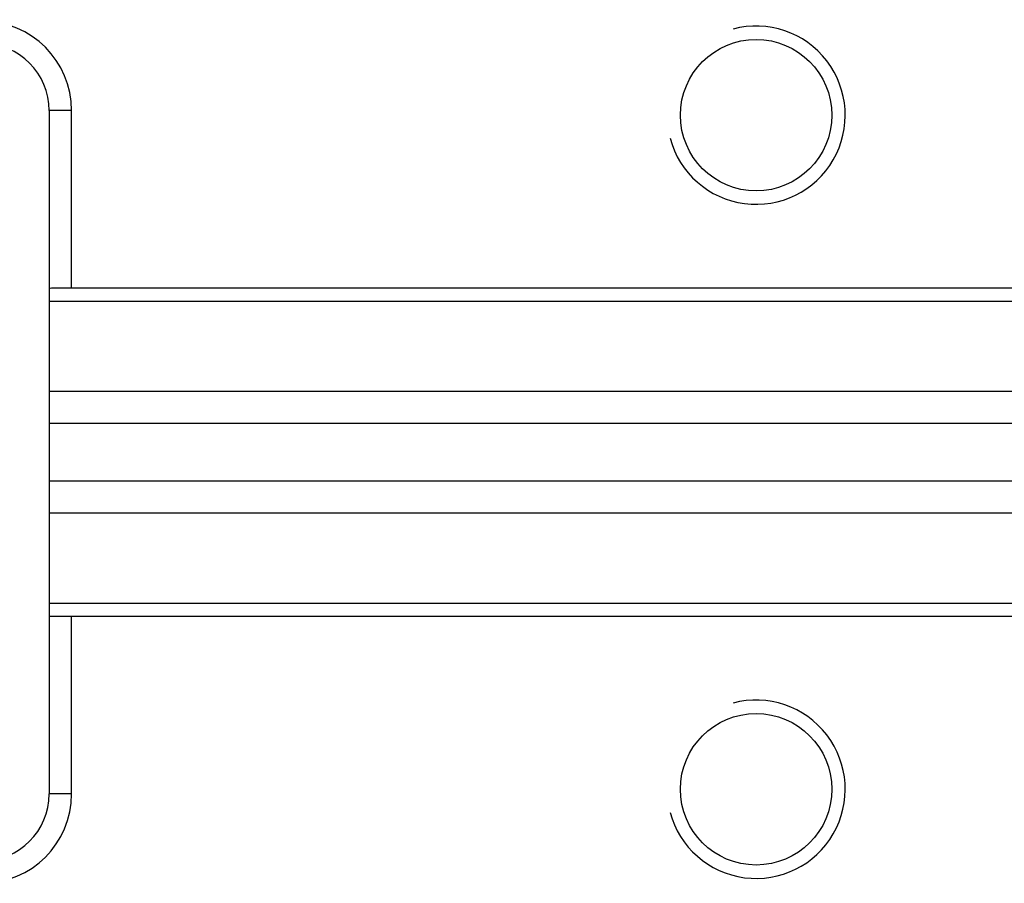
# Model space of a CAD drawing. Header units: millimetres. Extents: x 44 to 271, y 28 to 164.
# Tile 5 of 17: x 89 to 133, y 103 to 141. Entities that reach past the tile are written whole.
import ezdxf

# ---------------------------------------------------------------- set-up
doc = ezdxf.new("R2010")
doc.units = ezdxf.units.MM
doc.layers.add('View', color=7, linetype='Continuous')

msp = doc.modelspace()

# ---------------------------------------------------------------- linework, layer by layer
at = {"layer": 'View', "color": 18, "linetype": 'Continuous', "lineweight": 25, "true_color": 0x000000}
for points in [[(90.62, 137.249), (90.62, 129.302)], [(91.62, 137.249), (90.62, 137.249)], [(91.62, 129.312), (91.62, 137.249)], [(90.62, 129.302), (90.62, 128.726)], [(90.818, 129.312), (91.62, 129.312)], [(91.62, 129.312), (152.92, 129.312)], [(90.62, 128.726), (90.62, 124.678)], [(90.62, 128.726), (153.92, 128.726)], [(90.62, 124.678), (90.62, 123.264)], [(153.92, 124.678), (90.62, 124.678)], [(90.62, 123.264), (90.62, 120.66)], [(90.62, 123.264), (153.92, 123.264)], [(90.62, 120.66), (90.62, 119.246)], [(153.92, 120.66), (90.62, 120.66)], [(90.62, 119.246), (90.62, 115.198)], [(90.62, 119.246), (153.92, 119.246)], [(90.62, 115.198), (90.62, 114.622)], [(153.92, 115.198), (90.62, 115.198)], [(90.62, 114.622), (90.62, 106.674)], [(91.62, 114.612), (90.818, 114.612)], [(152.92, 114.612), (91.62, 114.612)], [(91.62, 106.674), (91.62, 114.612)], [(91.62, 106.674), (90.62, 106.674)]]:
    msp.add_lwpolyline(points, dxfattribs=at)
for points in [[(91.62, 137.249), (91.62, 139.459), (89.829, 141.249), (87.62, 141.249)], [(90.62, 137.249), (90.62, 138.906), (89.277, 140.249), (87.62, 140.249)], [(90.62, 129.302), (90.686, 129.309), (90.752, 129.312), (90.818, 129.312)], [(90.818, 114.612), (90.752, 114.612), (90.686, 114.615), (90.62, 114.622)], [(87.62, 102.674), (89.829, 102.674), (91.62, 104.465), (91.62, 106.674)], [(87.62, 103.674), (89.277, 103.674), (90.62, 105.018), (90.62, 106.674)]]:
    msp.add_open_spline(points, degree=3, dxfattribs=at)
for points in [[(118.416, 136.01), (118.834, 134.451), (120.149, 133.297), (121.749, 133.087), (123.349, 132.876), (124.918, 133.65), (125.725, 135.047), (126.532, 136.445), (126.418, 138.191), (125.435, 139.471), (124.453, 140.751), (122.796, 141.314), (121.237, 140.896)], [(122.27, 133.652), (124.141, 133.652), (125.66, 135.171), (125.66, 137.042), (125.66, 138.913), (124.141, 140.432), (122.27, 140.432), (120.399, 140.432), (118.88, 138.913), (118.88, 137.042), (118.88, 135.171), (120.399, 133.652), (122.27, 133.652)], [(118.416, 105.849), (118.834, 104.29), (120.149, 103.137), (121.749, 102.926), (123.349, 102.715), (124.918, 103.489), (125.725, 104.887), (126.532, 106.284), (126.418, 108.03), (125.435, 109.31), (124.453, 110.591), (122.796, 111.153), (121.237, 110.735)], [(122.27, 103.492), (124.141, 103.492), (125.66, 105.011), (125.66, 106.882), (125.66, 108.752), (124.141, 110.271), (122.27, 110.271), (120.399, 110.271), (118.88, 108.752), (118.88, 106.882), (118.88, 105.011), (120.399, 103.492), (122.27, 103.492)]]:
    msp.add_open_spline(points, degree=3, knots=[0, 0, 0, 0, 1, 1, 1, 2, 2, 2, 3, 3, 3, 4, 4, 4, 4], dxfattribs=at)

doc.saveas('drawing.dxf')
